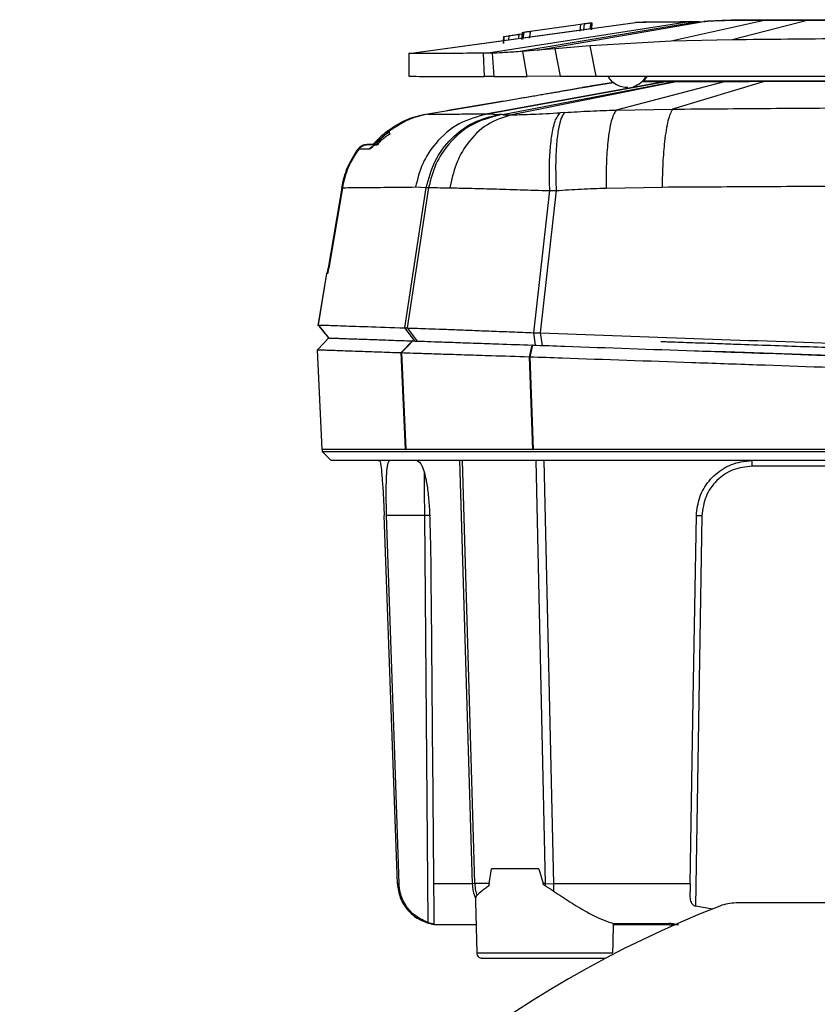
# Model space of a CAD drawing. Header units: millimetres. Extents: x 15 to 415, y 5 to 292.
# Tile 25 of 30: x 238 to 253, y 164 to 182. Entities that reach past the tile are written whole.
import ezdxf

# ---------------------------------------------------------------- set-up
doc = ezdxf.new("R2010")
doc.units = ezdxf.units.MM

msp = doc.modelspace()

# ---------------------------------------------------------------- linework, layer by layer
at = {"color": 7, "linetype": 'Continuous', "lineweight": 25}
for p, q in [((245.1564, 181.2691), (249.2341, 181.8276)), ((250.1666, 181.8342), (246.5804, 181.2736)), ((250.3605, 181.8363), (247.1205, 181.2994)), ((247.3426, 181.6698), (248.2466, 181.7968)), ((247.4725, 181.3262), (250.4652, 181.8421)), ((248.2466, 181.7968), (248.2308, 181.6728)), ((248.2466, 181.7968), (248.3136, 181.8061)), ((248.3136, 181.8061), (248.2982, 181.6822)), ((248.4258, 181.8209), (248.4179, 181.7232)), ((248.4477, 181.823), (248.4415, 181.7004)), ((248.4416, 181.6985), (248.4478, 181.8211)), ((248.4433, 181.6948), (248.4493, 181.8175)), ((248.4448, 181.7195), (248.4494, 181.8151)), ((248.4477, 181.823), (248.4478, 181.8211)), ((248.4494, 181.8151), (248.4493, 181.8175)), ((249.2375, 181.8208), (249.2374, 181.8208)), ((249.2375, 181.8208), (249.2376, 181.8208)), ((251.5498, 181.8652), (249.8778, 181.4894)), ((250.2893, 181.8331), (250.1658, 181.833)), ((250.1879, 181.8371), (250.1882, 181.8371)), ((250.3128, 181.8377), (250.1882, 181.8371)), ((250.2916, 181.8348), (250.3605, 181.8363)), ((250.3822, 181.8393), (250.3128, 181.8377)), ((250.3605, 181.8363), (250.4652, 181.8421)), ((250.3822, 181.8393), (250.4874, 181.8451)), ((252.3482, 181.8656), (250.9762, 181.5151)), ((245.1564, 181.2691), (248.4315, 181.7176)), ((247.1238, 181.6132), (247.1353, 181.6148)), ((247.1353, 181.6148), (247.2011, 181.6241)), ((247.1951, 181.647), (247.1841, 181.5235)), ((247.1951, 181.647), (247.2189, 181.6517)), ((247.2189, 181.6517), (247.2027, 181.5275)), ((247.2258, 181.6528), (247.2086, 181.5285)), ((247.2189, 181.6517), (247.2258, 181.6528)), ((247.3426, 181.6698), (247.32, 181.5448)), ((246.8599, 181.5741), (246.8534, 181.5015)), ((246.8561, 181.4505), (246.8681, 181.5743)), ((246.8664, 181.574), (246.8561, 181.4505)), ((246.86, 181.5726), (246.8664, 181.5741)), ((246.8664, 181.5741), (246.868, 181.5744)), ((246.868, 181.5744), (246.9457, 181.5868)), ((246.9457, 181.5868), (246.9545, 181.5881)), ((249.8778, 181.4894), (248.4162, 181.4052)), ((250.9762, 181.5151), (249.8778, 181.4894)), ((245.1564, 181.2763), (245.1566, 180.8556)), ((245.1564, 181.2691), (245.1564, 181.2691)), ((246.5798, 181.2736), (246.5007, 181.2725)), ((246.5174, 180.8572), (246.5007, 181.2725)), ((246.6536, 181.2749), (246.5804, 181.2736)), ((246.6536, 181.2749), (246.6857, 180.8572)), ((247.2064, 181.3055), (247.1205, 181.2994)), ((247.4725, 181.3262), (247.2064, 181.3055)), ((247.2836, 180.8575), (247.2064, 181.3055)), ((247.7802, 181.3525), (247.4725, 181.3262)), ((248.4162, 181.4052), (247.7802, 181.3525)), ((247.7802, 181.3525), (247.8779, 180.8578)), ((248.5294, 180.8581), (248.4162, 181.4052)), ((246.6857, 180.8572), (246.5174, 180.8572)), ((246.5719, 180.1815), (249.7822, 180.7673)), ((249.7825, 180.7673), (246.5724, 180.1816)), ((246.8434, 180.1687), (249.9368, 180.7673)), ((249.9944, 180.7673), (247.0082, 180.1661)), ((247.8779, 180.8578), (247.2836, 180.8575)), ((247.8779, 180.8578), (248.5294, 180.8581)), ((248.4609, 180.6864), (248.837, 180.7463)), ((250.8534, 180.7675), (248.8848, 180.2506)), ((249.3553, 180.7675), (249.7822, 180.7673)), ((249.7122, 180.7697), (249.358, 180.7692)), ((249.7122, 180.7697), (249.7125, 180.7697)), ((249.8603, 180.7699), (249.7125, 180.7697)), ((249.7825, 180.7673), (249.7822, 180.7673)), ((249.7825, 180.7673), (249.9368, 180.7673)), ((249.8603, 180.7699), (249.9157, 180.77)), ((251.5764, 180.7679), (249.899, 180.2672)), ((249.9944, 180.7673), (249.9368, 180.7673)), ((250.2849, 180.7702), (250.2354, 180.7701)), ((250.3072, 180.7675), (250.3638, 180.7675)), ((250.3638, 180.7675), (250.3647, 180.7675)), ((251.8706, 180.7681), (251.8709, 180.7681)), ((248.4019, 180.6755), (248.2764, 180.6554)), ((248.4609, 180.6864), (248.4616, 180.6865)), ((247.9619, 180.2074), (247.881, 180.2021)), ((248.8848, 180.2506), (249.899, 180.2672)), ((246.5719, 180.1815), (246.5724, 180.1816)), ((246.5724, 180.1816), (246.7859, 180.1734)), ((246.8207, 180.1703), (246.7859, 180.1734)), ((244.4022, 179.6296), (244.5691, 179.6301)), ((244.5822, 179.6296), (244.4022, 179.6296)), ((244.4129, 179.6292), (244.5823, 179.6293)), ((244.6052, 179.6288), (244.4129, 179.6292)), ((243.9476, 178.8541), (243.704, 177.4041)), ((243.9592, 178.8537), (243.7153, 177.4037)), ((245.0804, 176.3308), (245.4696, 178.8579)), ((245.5106, 178.8555), (245.1237, 176.3298)), ((245.2752, 178.8666), (245.4696, 178.8579)), ((245.4696, 178.8579), (245.5106, 178.8555)), ((247.4026, 176.2438), (247.6926, 178.8012)), ((247.8069, 178.8025), (247.5217, 176.2394)), ((247.6926, 178.8012), (247.8069, 178.8025)), ((248.7059, 178.8473), (249.7141, 178.8661)), ((243.6752, 177.312), (243.5172, 176.3678)), ((243.6755, 177.3117), (243.5203, 176.3838)), ((243.6967, 177.311), (243.6755, 177.3117)), ((243.6755, 177.3117), (243.6773, 177.3117)), ((243.5203, 176.3838), (243.7118, 176.1495)), ((245.0804, 176.3308), (245.1237, 176.3298)), ((245.2655, 176.0952), (245.0804, 176.3308)), ((243.7181, 176.1493), (243.5101, 175.9385)), ((247.4026, 176.2438), (247.5217, 176.2394)), ((247.4345, 176.0195), (247.4026, 176.2438)), ((247.5217, 176.2394), (247.5527, 176.0154)), ((243.5964, 174.1431), (243.5101, 175.9385)), ((245.0165, 175.8858), (245.2186, 176.0969)), ((247.3244, 175.8122), (247.3728, 176.0216)), ((247.3822, 176.0213), (247.3344, 175.8119)), ((245.0934, 174.1431), (245.0165, 175.8858)), ((245.0234, 175.8855), (245.1005, 174.1431)), ((247.384, 174.1431), (247.3244, 175.8122)), ((247.3344, 175.8119), (247.3944, 174.1431)), ((257.737, 175.6597), (250.6835, 175.906)), ((243.5964, 174.1431), (243.5964, 174.1025)), ((245.0934, 174.1431), (245.1005, 174.1431)), ((247.384, 174.1431), (247.3944, 174.1431)), ((244.6055, 173.9419), (244.6318, 173.9419)), ((256.6477, 173.8422), (251.3362, 173.8422)), ((245.4417, 172.9527), (244.7552, 172.9527)), ((245.5056, 165.6299), (245.4417, 172.9527)), ((250.4309, 172.9519), (250.3133, 165.9225)), ((246.6036, 166.3303), (246.6425, 166.5981)), ((247.4956, 166.5981), (246.6425, 166.5981)), ((247.4956, 166.5981), (247.5712, 166.3304)), ((246.3412, 166.3305), (246.3013, 166.33)), ((247.6108, 166.3304), (247.7564, 166.33)), ((250.2195, 166.33), (250.2171, 166.187)), ((246.3605, 166.0086), (246.3583, 166.0617)), ((246.3557, 166.0085), (246.3787, 165.0864)), ((250.624, 165.8698), (250.3133, 165.9225)), ((264.8583, 165.9828), (251.0438, 165.9828)), ((248.8315, 165.26), (248.8372, 165.6154)), ((249.8215, 165.5921), (248.8369, 165.5921)), ((248.8372, 165.6133), (249.8342, 165.6123)), ((249.8215, 165.5921), (249.8213, 165.6123)), ((249.8365, 165.5921), (249.9303, 165.5921)), ((249.9031, 165.5921), (249.904, 165.5738)), ((250.0087, 165.5921), (249.9303, 165.5921)), ((249.9303, 165.5921), (249.9331, 165.5921)), ((249.9331, 165.5921), (249.9413, 165.5925)), ((248.8243, 165.0864), (248.8315, 165.26))]:
    msp.add_line(p, q, dxfattribs=at)
at = {"color": 8, "linetype": 'Continuous', "lineweight": 25}
for p, q in [((247.1353, 181.6148), (247.1292, 181.5393)), ((246.9545, 181.5881), (246.9481, 181.5145)), ((248.8371, 180.7462), (248.4613, 180.6864)), ((248.848, 180.748), (248.4616, 180.6865)), ((246.3013, 166.33), (246.0759, 173.9419)), ((246.3412, 166.3305), (246.121, 173.9419)), ((247.4408, 173.9419), (247.6108, 166.3304)), ((247.583, 173.9419), (247.7564, 166.33)), ((249.8216, 165.5921), (249.8215, 165.6123)), ((249.8365, 165.5921), (249.8363, 165.6122)), ((246.3787, 165.0864), (248.8243, 165.0864))]:
    msp.add_line(p, q, dxfattribs=at)
at = {"color": 7, "linetype": 'Continuous', "lineweight": 25, "flags": 128}
for points in [[(249.3819, 180.7751), (249.3865, 180.7796), (249.4504, 180.8618)], [(245.1237, 176.3298), (245.2149, 176.2118), (245.306, 176.0938)], [(245.2251, 176.0966), (245.1243, 175.9911), (245.0234, 175.8855)], [(243.5953, 174.1039), (243.6764, 174.0229), (243.7574, 173.9419)], [(244.9497, 166.33), (244.8307, 169.6414), (244.7118, 172.9527)], [(244.9497, 166.33), (244.8307, 169.6414), (244.7118, 172.9527)], [(244.9788, 166.33), (244.9066, 168.4678), (244.8309, 170.7103), (244.7552, 172.9527)], [(250.2195, 166.33), (250.2749, 169.6414), (250.3303, 172.9527)]]:
    msp.add_lwpolyline(points, dxfattribs=at)
at = {"color": 7, "linetype": 'Continuous', "lineweight": 25}
for centre, radius, start, end in [((249.0851, 181.0632), 0.4024, 210.53166, 272.04897), ((249.085, 181.0632), 0.4024, 285.97819, 329.55988), ((257.9511, 147.4828), 19.8, 111.3177, 248.6823), ((251.0438, 165.1828), 0.8, 90, 111.3177)]:
    msp.add_arc(centre, radius, start, end, dxfattribs=at)
for points, knots in [([(248.3136, 181.8061), (248.3248, 181.8076), (248.3474, 181.8107), (248.379, 181.8149), (248.407, 181.8186), (248.4195, 181.8201), (248.4258, 181.8209)], [0, 0, 0, 0, 0.2492171, 0.4993756, 0.750297, 1, 1, 1, 1]), ([(248.4258, 181.8209), (248.4322, 181.8216), (248.4453, 181.8231), (248.4469, 181.823), (248.4477, 181.823)], [0, 0, 0, 0, 0.4858373, 1, 1, 1, 1]), ([(250.1658, 181.833), (250.031, 181.8324), (249.7709, 181.8313), (249.5097, 181.8298), (249.3413, 181.8286), (249.2497, 181.8277), (249.2391, 181.8276), (249.2341, 181.8276)], [0, 0, 0, 0, 0.2327957, 0.4491893, 0.6491853, 0.8327877, 1, 1, 1, 1]), ([(250.1879, 181.8371), (250, 181.8355), (249.6237, 181.8322), (249.3048, 181.8291), (249.2587, 181.8282), (249.2357, 181.8278)], [0, 0, 0, 0, 0.3326237, 0.6661627, 1, 1, 1, 1]), ([(251.0066, 181.865), (250.931, 181.8625), (250.7832, 181.8577), (250.6018, 181.8502), (250.5105, 181.8448), (250.4652, 181.8421)], [0, 0, 0, 0, 0.3453427, 0.6754298, 1, 1, 1, 1]), ([(251.0305, 181.8682), (250.9357, 181.8651), (250.7686, 181.8595), (250.5966, 181.8518), (250.5192, 181.847), (250.4874, 181.8451)], [0, 0, 0, 0, 0.4358764, 0.7689544, 1, 1, 1, 1]), ([(252.3389, 181.8656), (252.2461, 181.8656), (252.0598, 181.8655), (251.7325, 181.8653), (251.3651, 181.8651), (251.126, 181.865), (251.0066, 181.865)], [0, 0, 0, 0, 0.1889117, 0.3793641, 0.6898842, 1, 1, 1, 1]), ([(251.5498, 181.8652), (251.4486, 181.8652), (251.2466, 181.8651), (251.0865, 181.865), (251.0066, 181.865)], [0, 0, 0, 0, 0.5013704, 1, 1, 1, 1]), ([(252.3641, 181.869), (252.2715, 181.869), (252.0851, 181.8689), (251.7576, 181.8687), (251.3896, 181.8685), (251.1501, 181.8683), (251.0305, 181.8682)], [0, 0, 0, 0, 0.1885424, 0.3793638, 0.6898842, 1, 1, 1, 1]), ([(251.0305, 181.8682), (251.1105, 181.8683), (251.2711, 181.8684), (251.4734, 181.8685), (251.5748, 181.8686)], [0, 0, 0, 0, 0.4986273, 1, 1, 1, 1]), ([(252.3482, 181.8656), (252.2072, 181.8655), (251.9252, 181.8654), (251.675, 181.8653), (251.5498, 181.8652)], [0, 0, 0, 0, 0.499942, 1, 1, 1, 1]), ([(251.5748, 181.8686), (251.7001, 181.8687), (251.9507, 181.8688), (252.2328, 181.869), (252.3739, 181.8691)], [0, 0, 0, 0, 0.4999587, 1, 1, 1, 1]), ([(258.277, 181.8688), (257.6553, 181.8685), (256.4122, 181.8678), (254.9864, 181.867), (253.9984, 181.8665), (253.4457, 181.8662), (252.8925, 181.8659), (252.5238, 181.8657), (252.3389, 181.8656)], [0, 0, 0, 0, 0.31325353, 0.62632823, 0.71962156, 0.81288605, 0.90613331, 1, 1, 1, 1]), ([(266.7537, 181.8735), (265.9651, 181.873), (264.3869, 181.8721), (261.9759, 181.8707), (259.5517, 181.8694), (257.1272, 181.8681), (254.7158, 181.8668), (253.1371, 181.866), (252.3482, 181.8656)], [0, 0, 0, 0, 0.1665308, 0.3332587, 0.4999717, 0.6666893, 0.8334391, 1, 1, 1, 1]), ([(258.303, 181.8723), (257.6813, 181.872), (256.4382, 181.8713), (254.5767, 181.8703), (253.31, 181.8696), (252.6339, 181.8692), (252.5363, 181.8691), (252.4463, 181.8691), (252.3859, 181.8691), (252.3641, 181.869)], [0, 0, 0, 0, 0.3132495, 0.6263385, 0.9394035, 0.9543599, 0.9693328, 0.9889362, 1, 1, 1, 1]), ([(252.3739, 181.8691), (253.163, 181.8695), (254.7421, 181.8705), (257.1539, 181.8718), (259.5784, 181.8731), (262.0026, 181.8745), (264.4132, 181.8757), (265.991, 181.8765), (266.7794, 181.8769)], [0, 0, 0, 0, 0.1665202, 0.3332477, 0.4999716, 0.6666779, 0.8334281, 1, 1, 1, 1]), ([(246.9545, 181.5881), (246.98, 181.592), (247.0304, 181.5997), (247.0929, 181.6087), (247.1238, 181.6132)], [0, 0, 0, 0, 0.5067507, 1, 1, 1, 1]), ([(247.2258, 181.6528), (247.2406, 181.6551), (247.2702, 181.6596), (247.3184, 181.6664), (247.3426, 181.6698)], [0, 0, 0, 0, 0.4988995, 1, 1, 1, 1]), ([(263.592, 181.5795), (262.9957, 181.5799), (261.7998, 181.5807), (259.9958, 181.5774), (258.2259, 181.571), (256.4967, 181.5615), (254.7582, 181.5491), (252.916, 181.5338), (251.6409, 181.5215), (250.9762, 181.5151)], [0, 0, 0, 0, 0.1418527, 0.2844831, 0.4278248, 0.5613703, 0.6945025, 0.8407473, 1, 1, 1, 1]), ([(246.5007, 181.2725), (246.2973, 181.2719), (245.8875, 181.2706), (245.4774, 181.2695), (245.2067, 181.269), (245.1732, 181.2691), (245.1564, 181.2691)], [0, 0, 0, 0, 0.2450661, 0.4936995, 0.745491, 1, 1, 1, 1]), ([(247.1205, 181.2994), (247.0183, 181.2928), (246.8141, 181.2795), (246.7071, 181.2764), (246.6536, 181.2749)], [0, 0, 0, 0, 0.500339, 1, 1, 1, 1]), ([(245.1582, 180.8582), (245.1733, 180.858), (245.2039, 180.8578), (245.4706, 180.8575), (245.8849, 180.8573), (246.3065, 180.8573), (246.5174, 180.8572)], [0, 0, 0, 0, 0.2466018, 0.4977943, 0.7488991, 1, 1, 1, 1]), ([(246.6857, 180.8572), (246.7565, 180.8573), (246.8976, 180.8573), (247.1552, 180.8574), (247.2836, 180.8575)], [0, 0, 0, 0, 0.5012722, 1, 1, 1, 1]), ([(248.5294, 180.8581), (249.5419, 180.8586), (251.5674, 180.8597), (254.6426, 180.8613), (257.7298, 180.863), (260.8226, 180.8647), (262.876, 180.8658), (263.9028, 180.8664)], [0, 0, 0, 0, 0.2000137, 0.4001087, 0.6001165, 0.8000418, 1, 1, 1, 1]), ([(249.3906, 180.7684), (249.3897, 180.7684), (249.3887, 180.7683), (249.3891, 180.7683), (249.3892, 180.7683), (249.3905, 180.7683), (249.4019, 180.7681), (249.4594, 180.768), (249.5918, 180.7678), (249.8328, 180.7676), (250.1208, 180.7676), (250.3072, 180.7675)], [0, 0, 0, 0, 0.0145336, 0.0159724, 0.02495, 0.0262418, 0.1175006, 0.3001642, 0.4828278, 0.6653684, 1, 1, 1, 1]), ([(250.2306, 180.7701), (250.1785, 180.77), (250.0222, 180.7698), (249.8067, 180.7695), (249.6077, 180.7691), (249.4711, 180.7688), (249.4288, 180.7687), (249.4086, 180.7686)], [0, 0, 0, 0, 0.1132729, 0.34, 0.5667271, 0.7933016, 1, 1, 1, 1]), ([(250.7639, 180.7707), (250.6718, 180.7706), (250.4777, 180.7705), (250.2327, 180.7703), (250.0256, 180.7701), (249.9529, 180.7701), (249.9157, 180.77)], [0, 0, 0, 0, 0.2193705, 0.4624796, 0.7248629, 1, 1, 1, 1]), ([(249.9944, 180.7673), (250.0552, 180.7673), (250.1769, 180.7673), (250.5105, 180.7674), (250.7649, 180.7675), (250.8534, 180.7675)], [0, 0, 0, 0, 0.3946259, 0.789252, 1, 1, 1, 1]), ([(250.2354, 180.7701), (250.235, 180.7701), (250.2342, 180.7701), (250.2326, 180.7701), (250.2314, 180.7701), (250.2306, 180.7701)], [0, 0, 0, 0, 0.2516576, 0.5033384, 1, 1, 1, 1]), ([(250.2906, 180.7702), (250.2901, 180.7702), (250.2891, 180.7702), (250.2872, 180.7702), (250.2858, 180.7702), (250.2849, 180.7702)], [0, 0, 0, 0, 0.2541728, 0.5083312, 1, 1, 1, 1]), ([(251.7677, 180.7712), (251.6581, 180.7711), (251.4389, 180.771), (251.138, 180.7708), (250.8696, 180.7706), (250.641, 180.7705), (250.461, 180.7703), (250.3471, 180.7702), (250.3059, 180.7702), (250.2906, 180.7702)], [0, 0, 0, 0, 0.15169, 0.3033802, 0.4550699, 0.6067598, 0.7584509, 0.9101418, 1, 1, 1, 1]), ([(250.3647, 180.7675), (250.3933, 180.7675), (250.4504, 180.7675), (250.6049, 180.7676), (250.8065, 180.7676), (251.0525, 180.7677), (251.3366, 180.7678), (251.6137, 180.768), (251.7974, 180.7681), (251.8706, 180.7681)], [0, 0, 0, 0, 0.1501008, 0.3002015, 0.4503024, 0.6004034, 0.7505041, 0.9006048, 1, 1, 1, 1]), ([(251.4842, 180.7711), (251.3585, 180.771), (251.1025, 180.7709), (250.8781, 180.7707), (250.7639, 180.7707)], [0, 0, 0, 0, 0.4911999, 1, 1, 1, 1]), ([(250.8534, 180.7675), (250.9381, 180.7676), (251.092, 180.7676), (251.3368, 180.7678), (251.4962, 180.7678), (251.5764, 180.7679)], [0, 0, 0, 0, 0.3782886, 0.6870538, 1, 1, 1, 1]), ([(264.514, 180.7782), (263.8034, 180.7779), (262.3792, 180.7771), (260.197, 180.776), (257.9973, 180.7748), (255.7979, 180.7736), (253.6169, 180.7723), (252.1941, 180.7715), (251.4842, 180.7711)], [0, 0, 0, 0, 0.1659893, 0.3326994, 0.5000012, 0.6672882, 0.8340047, 1, 1, 1, 1]), ([(251.5764, 180.7679), (252.2877, 180.7683), (253.7152, 180.769), (255.8853, 180.7701), (258.0617, 180.7713), (260.2428, 180.7725), (262.4365, 180.7737), (263.8812, 180.7746), (264.6061, 180.775)], [0, 0, 0, 0, 0.1660148, 0.3331823, 0.4970113, 0.6619477, 0.8303719, 1, 1, 1, 1]), ([(251.7916, 180.7712), (251.7895, 180.7712), (251.7854, 180.7712), (251.7775, 180.7712), (251.7716, 180.7712), (251.7677, 180.7712)], [0, 0, 0, 0, 0.2576143, 0.5152486, 1, 1, 1, 1]), ([(264.2231, 180.778), (263.9523, 180.7779), (263.1384, 180.7774), (261.7627, 180.7767), (260.0957, 180.7759), (258.4191, 180.7749), (256.7428, 180.774), (255.0741, 180.7731), (253.4187, 180.7722), (252.3338, 180.7715), (251.7916, 180.7712)], [0, 0, 0, 0, 0.0665787, 0.2000947, 0.3336107, 0.4671266, 0.6006426, 0.7337117, 0.8669309, 1, 1, 1, 1]), ([(251.8709, 180.7681), (252.1419, 180.7682), (252.9566, 180.7687), (254.3333, 180.7694), (256.001, 180.7703), (257.6779, 180.7712), (259.3542, 180.7721), (261.0223, 180.773), (262.6767, 180.774), (263.7606, 180.7746), (264.3022, 180.7749)], [0, 0, 0, 0, 0.0665802, 0.2000993, 0.3336184, 0.4671375, 0.6006566, 0.733721, 0.8669356, 1, 1, 1, 1]), ([(245.4604, 180.1793), (245.6523, 180.2116), (246.0362, 180.2761), (246.6195, 180.3735), (247.1735, 180.4664), (247.627, 180.5437), (247.989, 180.6058), (248.2496, 180.6507), (248.4181, 180.6796), (248.4466, 180.6841), (248.4609, 180.6864)], [0, 0, 0, 0, 0.1248358, 0.2496729, 0.374631, 0.4997589, 0.6248531, 0.7498998, 0.875009, 1, 1, 1, 1]), ([(248.4613, 180.6864), (248.449, 180.6841), (248.4243, 180.6794), (248.2615, 180.6503), (248.0063, 180.6052), (247.6494, 180.5429), (247.2004, 180.4655), (246.6499, 180.3725), (246.0699, 180.275), (245.6883, 180.2103), (245.4974, 180.178)], [0, 0, 0, 0, 0.1249911, 0.2501002, 0.375147, 0.5002411, 0.625369, 0.750327, 0.8751642, 1, 1, 1, 1]), ([(248.4613, 180.6864), (248.4614, 180.6864), (248.4615, 180.6864), (248.4616, 180.6865), (248.4616, 180.6865)], [0, 0, 0, 0, 0.4999999, 1, 1, 1, 1]), ([(247.0082, 180.1661), (247.1259, 180.1681), (247.3597, 180.1721), (247.7081, 180.1921), (247.881, 180.2021)], [0, 0, 0, 0, 0.5035898, 1, 1, 1, 1]), ([(247.6926, 178.8012), (247.6888, 178.9302), (247.6812, 179.1883), (247.6966, 179.5385), (247.7331, 179.8497), (247.7936, 180.0986), (247.8519, 180.1676), (247.881, 180.2021)], [0, 0, 0, 0, 0.1867509, 0.37349, 0.5602361, 0.780116, 1, 1, 1, 1]), ([(247.9619, 180.2074), (247.94, 180.1796), (247.8962, 180.124), (247.846, 179.925), (247.8097, 179.6386), (247.7919, 179.2589), (247.8019, 178.9546), (247.8069, 178.8025)], [0, 0, 0, 0, 0.1867509, 0.3734904, 0.5602366, 0.7801173, 1, 1, 1, 1]), ([(247.9619, 180.2074), (248.1145, 180.217), (248.4221, 180.2362), (248.7298, 180.2458), (248.8848, 180.2506)], [0, 0, 0, 0, 0.4962724, 1, 1, 1, 1]), ([(248.8848, 180.2506), (248.8545, 180.1971), (248.7941, 180.0902), (248.7365, 179.7209), (248.7058, 179.2946), (248.7059, 178.9964), (248.7059, 178.8473)], [0, 0, 0, 0, 0.2797434, 0.5594915, 0.779744, 1, 1, 1, 1]), ([(249.899, 180.2672), (249.8713, 180.2106), (249.8159, 180.0974), (249.7581, 179.7285), (249.7228, 179.3066), (249.717, 179.0129), (249.7141, 178.8661)], [0, 0, 0, 0, 0.2797518, 0.5595085, 0.7797516, 1, 1, 1, 1]), ([(249.899, 180.2672), (250.4859, 180.2721), (251.6602, 180.2818), (253.4331, 180.2932), (255.212, 180.3019), (256.4009, 180.3047), (256.9954, 180.3062)], [0, 0, 0, 0, 0.2498246, 0.4997745, 0.7498454, 1, 1, 1, 1]), ([(244.7696, 179.8758), (244.8831, 179.9509), (245.1083, 180.1001), (245.3436, 180.153), (245.4604, 180.1793)], [0, 0, 0, 0, 0.503801, 1, 1, 1, 1]), ([(245.4974, 180.178), (245.3812, 180.1517), (245.147, 180.0987), (244.9223, 179.9495), (244.8091, 179.8744)], [0, 0, 0, 0, 0.4961983, 1, 1, 1, 1]), ([(246.5724, 180.1816), (246.3959, 180.1337), (246.0428, 180.0379), (245.647, 179.695), (245.3816, 179.2942), (245.3107, 179.0091), (245.2752, 178.8666)], [0, 0, 0, 0, 0.2797601, 0.5595231, 0.7797595, 1, 1, 1, 1]), ([(245.4696, 178.8579), (245.513, 179.0206), (245.6, 179.346), (245.907, 179.7501), (246.3084, 180.054), (246.6267, 180.1336), (246.7859, 180.1734)], [0, 0, 0, 0, 0.2499987, 0.4999999, 0.7500012, 1, 1, 1, 1]), ([(245.4974, 180.178), (245.5558, 180.1782), (245.6724, 180.1785), (245.9179, 180.1793), (246.2101, 180.1803), (246.4513, 180.1811), (246.5719, 180.1815)], [0, 0, 0, 0, 0.2499966, 0.4999917, 0.7499963, 1, 1, 1, 1]), ([(246.8207, 180.1703), (246.6438, 180.1238), (246.2899, 180.0308), (245.8902, 179.6881), (245.6207, 179.2858), (245.5473, 178.9989), (245.5106, 178.8555)], [0, 0, 0, 0, 0.2797567, 0.5595164, 0.7797567, 1, 1, 1, 1]), ([(247.0082, 180.1661), (246.8566, 180.1193), (246.5534, 180.0257), (246.2133, 179.6829), (245.9857, 179.281), (245.9254, 178.9945), (245.8952, 178.8512)], [0, 0, 0, 0, 0.2797576, 0.5595192, 0.7797577, 1, 1, 1, 1]), ([(246.8434, 180.1687), (246.8394, 180.1689), (246.8313, 180.1694), (246.8242, 180.17), (246.8207, 180.1703)], [0, 0, 0, 0, 0.5070623, 1, 1, 1, 1]), ([(246.8434, 180.1687), (246.8657, 180.1676), (246.9101, 180.1656), (246.9755, 180.1659), (247.0082, 180.1661)], [0, 0, 0, 0, 0.49965101, 1, 1, 1, 1]), ([(244.8091, 179.8744), (244.7589, 179.8335), (244.6838, 179.7724), (244.5968, 179.688), (244.543, 179.6337), (244.5026, 179.5929), (244.4638, 179.5559), (244.4522, 179.5509), (244.4445, 179.5475)], [0, 0, 0, 0, 0.2656408, 0.3968422, 0.5251999, 0.6477998, 0.7671354, 1, 1, 1, 1]), ([(244.7651, 179.8692), (244.7424, 179.851), (244.6977, 179.8152), (244.6358, 179.7593), (244.5826, 179.7081), (244.5431, 179.6671), (244.5204, 179.6409), (244.509, 179.6263), (244.5133, 179.6267), (244.5148, 179.6268)], [0, 0, 0, 0, 0.1718766, 0.3378857, 0.4931758, 0.6397742, 0.7804158, 0.918891, 1, 1, 1, 1]), ([(244.8042, 179.8677), (244.7658, 179.8353), (244.7099, 179.7882), (244.6473, 179.7267), (244.6124, 179.6896), (244.5922, 179.6631), (244.5827, 179.6475), (244.5876, 179.6444), (244.5892, 179.6434)], [0, 0, 0, 0, 0.3499293, 0.5088478, 0.6562516, 0.7963576, 0.9336647, 1, 1, 1, 1]), ([(244.7696, 179.8758), (244.7679, 179.8744), (244.7643, 179.8717), (244.765, 179.86), (244.7699, 179.8434), (244.777, 179.8284), (244.7805, 179.8208)], [0, 0, 0, 0, 0.2499995, 0.5000005, 0.7499927, 1, 1, 1, 1]), ([(244.8189, 179.8195), (244.8154, 179.827), (244.8085, 179.8421), (244.8039, 179.8586), (244.8035, 179.8703), (244.8073, 179.873), (244.8091, 179.8744)], [0, 0, 0, 0, 0.2500001, 0.5000036, 0.749998, 1, 1, 1, 1]), ([(244.8189, 179.8195), (244.7997, 179.8082), (244.7627, 179.7863), (244.7096, 179.7487), (244.6637, 179.711), (244.6306, 179.6782), (244.611, 179.6546), (244.5979, 179.633), (244.6023, 179.6305), (244.6052, 179.6288)], [0, 0, 0, 0, 0.14029015, 0.26975447, 0.38862782, 0.50398823, 0.62040762, 0.74204464, 1, 1, 1, 1]), ([(243.9476, 178.8541), (243.9762, 178.9781), (244.0337, 179.228), (244.1723, 179.4411), (244.242, 179.5484)], [0, 0, 0, 0, 0.4964751, 1, 1, 1, 1]), ([(244.2532, 179.548), (244.1836, 179.4407), (244.0453, 179.2276), (243.9878, 178.9777), (243.9592, 178.8537)], [0, 0, 0, 0, 0.5035258, 1, 1, 1, 1]), ([(244.4022, 179.6296), (244.387, 179.6286), (244.3567, 179.6266), (244.3131, 179.61), (244.273, 179.585), (244.2523, 179.5605), (244.242, 179.5484)], [0, 0, 0, 0, 0.2515178, 0.5001764, 0.751832, 1, 1, 1, 1]), ([(244.2532, 179.548), (244.2634, 179.5601), (244.2841, 179.5846), (244.324, 179.6096), (244.3675, 179.6263), (244.3977, 179.6282), (244.4129, 179.6292)], [0, 0, 0, 0, 0.2481116, 0.4998203, 0.7484661, 1, 1, 1, 1]), ([(244.4445, 179.5475), (244.4007, 179.5476), (244.3133, 179.5477), (244.2732, 179.5479), (244.2532, 179.548)], [0, 0, 0, 0, 0.5000333, 1, 1, 1, 1]), ([(244.4445, 179.5475), (244.4546, 179.5595), (244.4748, 179.5833), (244.5145, 179.6088), (244.5585, 179.6257), (244.5897, 179.6278), (244.6052, 179.6288)], [0, 0, 0, 0, 0.24999837, 0.49999595, 0.74999922, 1, 1, 1, 1]), ([(243.9592, 178.8537), (243.9981, 178.854), (244.0758, 178.8546), (244.3523, 178.8573), (244.735, 178.8611), (245.0952, 178.8647), (245.2752, 178.8666)], [0, 0, 0, 0, 0.24999865, 0.50000431, 0.75000725, 1, 1, 1, 1]), ([(245.5106, 178.8555), (245.5582, 178.8553), (245.6534, 178.8551), (245.8146, 178.8525), (245.8952, 178.8512)], [0, 0, 0, 0, 0.4998975, 1, 1, 1, 1]), ([(245.8952, 178.8512), (246.0063, 178.8489), (246.2291, 178.8444), (246.6635, 178.8326), (247.1522, 178.818), (247.5124, 178.8068), (247.6926, 178.8012)], [0, 0, 0, 0, 0.2483811, 0.4984712, 0.7490385, 1, 1, 1, 1]), ([(247.8069, 178.8025), (247.9568, 178.8119), (248.256, 178.8308), (248.5561, 178.8418), (248.7059, 178.8473)], [0, 0, 0, 0, 0.500824, 1, 1, 1, 1]), ([(249.7141, 178.8661), (250.2828, 178.8694), (251.4203, 178.8761), (253.136, 178.8839), (254.8561, 178.8897), (256.0054, 178.8911), (256.5801, 178.8918)], [0, 0, 0, 0, 0.2499972, 0.4999851, 0.7499855, 1, 1, 1, 1]), ([(243.6863, 177.3114), (243.6867, 177.3124), (243.6875, 177.3144), (243.6907, 177.3296), (243.6941, 177.3475), (243.6972, 177.3644), (243.7005, 177.3835), (243.7029, 177.3972), (243.704, 177.4041)], [0, 0, 0, 0, 0.2240226, 0.4669929, 0.5990116, 0.7281738, 0.863994, 1, 1, 1, 1]), ([(243.6967, 177.311), (243.6973, 177.3123), (243.6985, 177.3146), (243.7018, 177.3303), (243.7053, 177.3476), (243.7086, 177.3648), (243.7119, 177.3838), (243.7142, 177.397), (243.7153, 177.4037)], [0, 0, 0, 0, 0.2525256, 0.467043, 0.6032425, 0.7369495, 0.8689155, 1, 1, 1, 1]), ([(243.5199, 176.3838), (243.5328, 176.3681), (243.5513, 176.3454), (243.5817, 176.3082), (243.6068, 176.2775), (243.6323, 176.2463), (243.668, 176.2025), (243.6936, 176.1712), (243.7113, 176.1495)], [0, 0, 0, 0, 0.2494329, 0.3602643, 0.4663186, 0.5813394, 0.7106522, 1, 1, 1, 1]), ([(243.5203, 176.3838), (243.5427, 176.383), (243.5873, 176.3815), (243.8976, 176.3709), (244.3694, 176.3549), (244.8434, 176.3388), (245.0804, 176.3308)], [0, 0, 0, 0, 0.24990717, 0.49992972, 0.74991812, 1, 1, 1, 1]), ([(245.1237, 176.3298), (245.1682, 176.3284), (245.2572, 176.3258), (245.4536, 176.3191), (245.6921, 176.3105), (245.9731, 176.3), (246.2902, 176.2879), (246.6383, 176.2743), (247.0101, 176.2596), (247.2718, 176.249), (247.4026, 176.2438)], [0, 0, 0, 0, 0.1248058, 0.2498127, 0.374822, 0.4998364, 0.6248592, 0.7498928, 0.8749392, 1, 1, 1, 1]), ([(243.7181, 176.1493), (243.7188, 176.1492), (243.7225, 176.1491), (243.773, 176.1473), (243.8843, 176.1435), (244.033, 176.1383), (244.2369, 176.1312), (244.5259, 176.1211), (244.8191, 176.1108), (245.0855, 176.1015), (245.2186, 176.0969)], [0, 0, 0, 0, 0.04809024, 0.24050017, 0.33668557, 0.43287093, 0.62528102, 0.72146637, 0.86073318, 1, 1, 1, 1]), ([(247.5217, 176.2394), (248.389, 176.2088), (250.1238, 176.1476), (252.7527, 176.0551), (255.393, 175.9624), (258.0397, 175.8697), (260.6861, 175.7773), (263.3244, 175.6853), (265.9509, 175.5939), (267.6831, 175.5338), (268.5494, 175.5037)], [0, 0, 0, 0, 0.1249463, 0.2499153, 0.3749367, 0.4999633, 0.6249398, 0.7499991, 0.8749763, 1, 1, 1, 1]), ([(243.5101, 175.9385), (243.5108, 175.9385), (243.5145, 175.9384), (243.5648, 175.9366), (243.6756, 175.9327), (243.8238, 175.9275), (244.0269, 175.9204), (244.316, 175.9103), (244.6115, 175.8999), (244.8815, 175.8905), (245.0165, 175.8858)], [0, 0, 0, 0, 0.04790302, 0.2395636, 0.33537448, 0.43118537, 0.62284594, 0.71865682, 0.85924653, 1, 1, 1, 1]), ([(245.2251, 176.0966), (245.2246, 176.0967), (245.2234, 176.0967), (245.2212, 176.0968), (245.2196, 176.0968), (245.2186, 176.0969)], [0, 0, 0, 0, 0.2709765, 0.5419374, 1, 1, 1, 1]), ([(245.2251, 176.0966), (245.2869, 176.0945), (245.3974, 176.0906), (245.6747, 176.0809), (245.9864, 176.0701), (246.3569, 176.0571), (246.8145, 176.0411), (247.1701, 176.0287), (247.3728, 176.0216)], [0, 0, 0, 0, 0.192532, 0.3442496, 0.4959677, 0.6475211, 0.7990787, 1, 1, 1, 1]), ([(247.3822, 176.0213), (247.3813, 176.0213), (247.3797, 176.0214), (247.3765, 176.0215), (247.3742, 176.0216), (247.3728, 176.0216)], [0, 0, 0, 0, 0.2657966, 0.5316452, 1, 1, 1, 1]), ([(247.3822, 176.0213), (247.5755, 176.0146), (248.5425, 175.9808), (249.9047, 175.9332), (251.8596, 175.865), (253.4304, 175.8101), (255.0051, 175.7551), (256.5819, 175.7001), (258.1606, 175.6449), (259.7386, 175.5898), (261.3154, 175.5348), (262.8895, 175.4798), (264.7522, 175.4147), (266.5125, 175.3533), (267.8702, 175.3059), (268.5496, 175.2821)], [0, 0, 0, 0, 0.0277672, 0.1388622, 0.1943992, 0.3054941, 0.3610311, 0.4165681, 0.5276632, 0.5832002, 0.6387372, 0.7498322, 0.8053692, 0.902609, 1, 1, 1, 1]), ([(255.7934, 175.8676), (255.6929, 175.8711), (255.4298, 175.8803), (255.0021, 175.8953), (254.51, 175.9124), (254.0153, 175.9297), (253.2718, 175.9557), (252.2822, 175.9902), (251.3262, 176.0236), (250.6313, 176.0479), (250.2027, 176.0629), (249.8726, 176.0744), (249.7289, 176.0794), (249.6903, 176.0807)], [0, 0, 0, 0, 0.04851245, 0.12697314, 0.20618471, 0.28595011, 0.36573508, 0.56533124, 0.76449312, 0.82973157, 0.9024235, 0.97374372, 1, 1, 1, 1]), ([(245.0165, 175.8858), (245.0178, 175.8857), (245.0201, 175.8856), (245.0224, 175.8855), (245.0234, 175.8855)], [0, 0, 0, 0, 0.5599955, 1, 1, 1, 1]), ([(245.0234, 175.8855), (245.0844, 175.8835), (245.1967, 175.8798), (245.4788, 175.8706), (245.8066, 175.8601), (246.1983, 175.8476), (246.6972, 175.8319), (247.0926, 175.8195), (247.3244, 175.8122)], [0, 0, 0, 0, 0.1795661, 0.3310515, 0.4825366, 0.6340082, 0.7854803, 1, 1, 1, 1]), ([(247.3244, 175.8122), (247.3263, 175.8122), (247.3296, 175.8121), (247.3329, 175.812), (247.3344, 175.8119)], [0, 0, 0, 0, 0.5599908, 1, 1, 1, 1]), ([(247.3344, 175.8119), (247.5277, 175.8051), (248.4947, 175.7713), (249.8569, 175.7237), (251.8117, 175.6553), (253.3824, 175.6004), (254.9571, 175.5452), (256.5338, 175.49), (258.1125, 175.4347), (259.6905, 175.3794), (261.2673, 175.3241), (262.8415, 175.2689), (264.7179, 175.2031), (266.5053, 175.1403), (267.8897, 175.0917), (268.5824, 175.0673)], [0, 0, 0, 0, 0.0276617, 0.1383344, 0.1936603, 0.304333, 0.359659, 0.4149849, 0.5256576, 0.5809836, 0.6363095, 0.7469822, 0.8023082, 0.9010749, 1, 1, 1, 1]), ([(245.0934, 174.1431), (245.0886, 174.1431), (244.8861, 174.1431), (244.5264, 174.1431), (244.1103, 174.1431), (243.8153, 174.1431), (243.6306, 174.1431), (243.6078, 174.1431), (243.5964, 174.1431)], [0, 0, 0, 0, 0.0048436, 0.204227, 0.4039536, 0.6028323, 0.8015908, 1, 1, 1, 1]), ([(272.3759, 174.1029), (272.3752, 174.1029), (272.3729, 174.1029), (272.327, 174.1028), (272.2244, 174.1029), (272.1042, 174.1028), (271.9078, 174.1029), (271.6679, 174.1028), (271.3112, 174.1029), (271.0287, 174.1029), (270.8717, 174.1029), (270.8501, 174.1029), (270.7872, 174.1029), (270.6571, 174.1029), (270.4358, 174.1029), (270.1377, 174.1029), (269.7616, 174.1029), (269.3318, 174.1029), (268.9446, 174.1029), (268.6917, 174.1029), (268.5966, 174.1029), (268.5615, 174.1029), (268.4563, 174.1029), (268.0353, 174.1029), (267.3119, 174.1029), (266.3441, 174.1029), (265.3734, 174.1029), (264.0758, 174.1029), (262.7735, 174.1029), (261.142, 174.1029), (259.8342, 174.1029), (258.5256, 174.1029), (257.2167, 174.1028), (255.9079, 174.1029), (254.601, 174.1029), (253.2956, 174.1029), (251.9931, 174.1029), (250.6951, 174.1028), (249.7242, 174.1029), (248.7561, 174.1029), (248.0324, 174.1029), (247.5912, 174.1029), (247.461, 174.1029), (247.4059, 174.1029), (247.3708, 174.1029), (247.2657, 174.1029), (247.0082, 174.1029), (246.6222, 174.1029), (246.1981, 174.1029), (245.8208, 174.1029), (245.5078, 174.1029), (245.2627, 174.1029), (245.1441, 174.1029), (245.0791, 174.1029), (244.9771, 174.1029), (244.8111, 174.1029), (244.5401, 174.1029), (244.2473, 174.1029), (244.0163, 174.1029), (243.8316, 174.1029), (243.7215, 174.1029), (243.6478, 174.1029), (243.6139, 174.1029), (243.5936, 174.1029), (243.6006, 174.1029), (243.6027, 174.1029)], [0, 0, 0, 0, 0.0149368, 0.0520113, 0.070546, 0.1076205, 0.1261552, 0.1632296, 0.1991289, 0.2350774, 0.2353148, 0.2362646, 0.240066, 0.2476821, 0.2554437, 0.2647428, 0.2743115, 0.2836105, 0.2931792, 0.2978167, 0.2983959, 0.2986855, 0.2998438, 0.3044773, 0.323012, 0.3415466, 0.3600812, 0.3786159, 0.41569, 0.4342246, 0.4712987, 0.4898334, 0.508368, 0.5454421, 0.5639768, 0.5825114, 0.6195855, 0.6381201, 0.6566548, 0.6751894, 0.6937241, 0.6983575, 0.7006743, 0.7012535, 0.701543, 0.7027015, 0.7073389, 0.7166379, 0.7262066, 0.7355057, 0.7450744, 0.7543734, 0.7639422, 0.7651006, 0.769734, 0.7882687, 0.8068034, 0.8438779, 0.8809523, 0.899487, 0.9365615, 0.9550962, 0.9736309, 0.9921656, 1, 1, 1, 1]), ([(247.384, 174.1431), (247.2535, 174.1431), (246.9885, 174.1431), (246.6083, 174.1431), (246.247, 174.1431), (245.918, 174.1431), (245.6314, 174.1431), (245.3968, 174.1431), (245.2138, 174.1431), (245.1379, 174.1431), (245.1005, 174.1431)], [0, 0, 0, 0, 0.1206503, 0.2449534, 0.3718169, 0.5000001, 0.6281835, 0.7550464, 0.8793496, 1, 1, 1, 1]), ([(268.5667, 174.1431), (267.6978, 174.1431), (265.9567, 174.1431), (263.3137, 174.1431), (260.6524, 174.1431), (257.9803, 174.1431), (255.3083, 174.1431), (252.6471, 174.1431), (250.0042, 174.1431), (248.2632, 174.1431), (247.3944, 174.1431)], [0, 0, 0, 0, 0.1244448, 0.2493651, 0.3746042, 0.5000031, 0.6254017, 0.7506396, 0.8755579, 1, 1, 1, 1]), ([(272.2151, 173.9419), (272.2155, 173.9419), (272.2222, 173.9419), (272.1971, 173.9419), (272.1368, 173.9419), (271.9965, 173.9419), (271.7757, 173.9419), (271.4771, 173.9419), (271.1565, 173.9419), (270.8907, 173.9419), (270.5913, 173.9419), (270.3705, 173.9419), (270.087, 173.9419), (269.7397, 173.9419), (269.3453, 173.9419), (268.9098, 173.9419), (268.2614, 173.9419), (267.0783, 173.9419), (265.7026, 173.9419), (263.9756, 173.9419), (262.5889, 173.9419), (260.8515, 173.9419), (259.459, 173.9419), (257.7173, 173.9419), (256.3238, 173.9419), (254.584, 173.9419), (252.8471, 173.9419), (251.1169, 173.9419), (249.7388, 173.9419), (248.7079, 173.9419), (247.8538, 173.9419), (247.1649, 173.9419), (246.6924, 173.9419), (246.2749, 173.9419), (245.9237, 173.9419), (245.6287, 173.9419), (245.4164, 173.9419), (245.2842, 173.9419), (245.1683, 173.9419), (244.9739, 173.9419), (244.6229, 173.9419), (244.3021, 173.9419), (244.0627, 173.9419), (243.9234, 173.9419), (243.8258, 173.9419), (243.7671, 173.9419), (243.7616, 173.9419), (243.759, 173.9419)], [0, 0, 0, 0, 0.0019261, 0.0294508, 0.0569755, 0.0845001, 0.1395658, 0.1670905, 0.1946152, 0.2366, 0.2453979, 0.2542, 0.2632526, 0.2721376, 0.2812808, 0.2901499, 0.2992644, 0.3191856, 0.359034, 0.3789552, 0.4188036, 0.4387248, 0.4785732, 0.4984944, 0.5383428, 0.558264, 0.5981124, 0.6379607, 0.6578819, 0.6778032, 0.6977244, 0.7076877, 0.7178302, 0.7267081, 0.7358434, 0.7447214, 0.7538572, 0.7607962, 0.7677521, 0.7817771, 0.8093556, 0.864529, 0.8921075, 0.919686, 0.9472645, 0.974843, 1, 1, 1, 1]), ([(244.6318, 173.9419), (244.6364, 173.9308), (244.6456, 173.9085), (244.6654, 173.7349), (244.6859, 173.4795), (244.702, 173.2018), (244.7091, 173.0208), (244.7118, 172.9527)], [0, 0, 0, 0, 0.2170125, 0.4340108, 0.6513256, 0.8687897, 1, 1, 1, 1]), ([(244.7552, 172.9527), (244.7523, 173.0586), (244.7466, 173.2703), (244.7488, 173.5527), (244.7599, 173.7759), (244.7798, 173.917), (244.7989, 173.9339), (244.8079, 173.9419)], [0, 0, 0, 0, 0.1948402, 0.3894442, 0.5911541, 0.8081685, 1, 1, 1, 1]), ([(245.3074, 173.9419), (245.3351, 173.926), (245.3783, 173.9012), (245.4205, 173.7685), (245.4357, 173.7209)], [0, 0, 0, 0, 0.6409032, 1, 1, 1, 1]), ([(250.3303, 172.9527), (250.3432, 173.0652), (250.3691, 173.2901), (250.5458, 173.5872), (250.803, 173.8109), (251.0831, 173.9262), (251.2663, 173.9376), (251.3362, 173.9419)], [0, 0, 0, 0, 0.2149768, 0.4298861, 0.6464929, 0.8652979, 1, 1, 1, 1]), ([(251.3362, 173.8422), (251.2187, 173.8288), (250.9839, 173.8022), (250.6866, 173.5969), (250.4767, 173.3031), (250.4462, 173.069), (250.4309, 172.9519)], [0, 0, 0, 0, 0.25016829, 0.50020284, 0.75017519, 1, 1, 1, 1]), ([(251.3362, 173.8422), (251.3362, 173.8553), (251.3362, 173.8815), (251.3362, 173.9144), (251.3362, 173.9374), (251.3362, 173.9404), (251.3362, 173.9419)], [0, 0, 0, 0, 0.25000008, 0.49999683, 0.75000478, 1, 1, 1, 1]), ([(245.4357, 173.7209), (245.4455, 173.6823), (245.4711, 173.5816), (245.5041, 173.3582), (245.5227, 173.1278), (245.5277, 172.9913), (245.5292, 172.9526)], [0, 0, 0, 0, 0.2058038, 0.536325, 0.8685766, 1, 1, 1, 1]), ([(245.5423, 172.9519), (245.5409, 172.9521), (245.5381, 172.9525), (245.5188, 172.9528), (245.4974, 172.9529), (245.4793, 172.9529), (245.4605, 172.9529), (245.4478, 172.9528), (245.4417, 172.9527)], [0, 0, 0, 0, 0.2485099, 0.5120021, 0.6426008, 0.7684989, 0.8879624, 1, 1, 1, 1]), ([(245.5292, 172.9526), (245.5311, 172.8909), (245.5391, 172.6331), (245.5447, 172.3757), (245.549, 172.18)], [0, 0, 0, 0, 0.23953666, 1, 1, 1, 1]), ([(250.3303, 172.9527), (250.3318, 172.9528), (250.3348, 172.953), (250.3581, 172.9529), (250.3913, 172.9525), (250.4177, 172.9521), (250.4309, 172.9519)], [0, 0, 0, 0, 0.250005, 0.4999999, 0.7499993, 1, 1, 1, 1]), ([(245.549, 172.18), (245.5576, 171.2043), (245.5746, 169.2529), (245.5916, 167.3043), (245.6001, 166.33)], [0, 0, 0, 0, 0.4999899, 1, 1, 1, 1]), ([(247.4956, 166.5981), (247.3175, 166.5981), (246.9888, 166.5981), (246.7513, 166.5981), (246.6425, 166.5981)], [0, 0, 0, 0, 0.5418003, 1, 1, 1, 1]), ([(244.9788, 166.33), (244.9737, 166.33), (244.9634, 166.33), (244.9543, 166.33), (244.9497, 166.33)], [0, 0, 0, 0, 0.4999341, 1, 1, 1, 1]), ([(244.9497, 166.33), (244.9612, 166.2444), (244.9842, 166.0732), (245.1242, 165.8505), (245.3058, 165.6944), (245.4462, 165.6431), (245.5057, 165.6214)], [0, 0, 0, 0, 0.2674477, 0.5349058, 0.8028914, 1, 1, 1, 1]), ([(245.5056, 165.6299), (245.4265, 165.6646), (245.2683, 165.7339), (245.0926, 165.9297), (244.9973, 166.1381), (244.9839, 166.2767), (244.9788, 166.33)], [0, 0, 0, 0, 0.2759992, 0.5520084, 0.8279251, 1, 1, 1, 1]), ([(246.3013, 166.33), (246.17, 166.33), (245.9075, 166.33), (245.7026, 166.33), (245.6001, 166.33)], [0, 0, 0, 0, 0.4998552, 1, 1, 1, 1]), ([(245.6001, 166.33), (245.6002, 166.312), (245.6006, 166.2679), (245.6014, 166.1799), (245.6024, 166.0663), (245.6033, 165.9636), (245.6043, 165.8508), (245.6051, 165.7594), (245.6058, 165.6722), (245.6062, 165.6252), (245.6064, 165.6113), (245.6064, 165.6059)], [0, 0, 0, 0, 0.0105939, 0.02601885, 0.06645845, 0.14083583, 0.21664792, 0.3649695, 0.51339878, 0.81234755, 1, 1, 1, 1]), ([(246.3583, 166.0617), (246.3429, 166.1051), (246.3122, 166.1919), (246.3049, 166.284), (246.3013, 166.33)], [0, 0, 0, 0, 0.4999852, 1, 1, 1, 1]), ([(246.6036, 166.3303), (246.5467, 166.3303), (246.4329, 166.3304), (246.3718, 166.3304), (246.3412, 166.3305)], [0, 0, 0, 0, 0.5002043, 1, 1, 1, 1]), ([(246.3412, 166.3305), (246.3441, 166.29), (246.3494, 166.2177), (246.3692, 166.1483), (246.3779, 166.1177)], [0, 0, 0, 0, 0.5598974, 1, 1, 1, 1]), ([(246.6036, 166.3303), (246.6027, 166.3261), (246.6007, 166.3168), (246.5812, 166.2806), (246.5324, 166.2452), (246.4445, 166.1821), (246.405, 166.1439), (246.3779, 166.1177)], [0, 0, 0, 0, 0.0205292, 0.0455761, 0.2302567, 0.4707418, 1, 1, 1, 1]), ([(247.6108, 166.3304), (247.6042, 166.3304), (247.5909, 166.3304), (247.5777, 166.3304), (247.5712, 166.3304)], [0, 0, 0, 0, 0.4999793, 1, 1, 1, 1]), ([(247.6113, 166.2894), (247.6017, 166.2957), (247.5884, 166.3044), (247.5754, 166.3194), (247.5725, 166.3269), (247.5712, 166.3304)], [0, 0, 0, 0, 0.5908405, 0.8135558, 1, 1, 1, 1]), ([(247.6108, 166.3304), (247.6109, 166.3227), (247.611, 166.309), (247.6112, 166.2954), (247.6113, 166.2894)], [0, 0, 0, 0, 0.5599845, 1, 1, 1, 1]), ([(247.7598, 166.1935), (247.7389, 166.2072), (247.7037, 166.2302), (247.6544, 166.2626), (247.6257, 166.2804), (247.6113, 166.2894)], [0, 0, 0, 0, 0.42346412, 0.71161099, 1, 1, 1, 1]), ([(250.2195, 166.33), (249.8076, 166.33), (248.9839, 166.33), (248.1655, 166.33), (247.7564, 166.33)], [0, 0, 0, 0, 0.5000961, 1, 1, 1, 1]), ([(247.7564, 166.33), (247.7567, 166.3071), (247.7572, 166.2612), (247.759, 166.216), (247.7598, 166.1935)], [0, 0, 0, 0, 0.4999918, 1, 1, 1, 1]), ([(247.7598, 166.1935), (247.858, 166.1287), (248.0573, 165.9973), (248.385, 165.8017), (248.6514, 165.6696), (248.8016, 165.6258), (248.8372, 165.6154)], [0, 0, 0, 0, 0.2694178, 0.547212, 0.8924703, 1, 1, 1, 1]), ([(246.3583, 166.0617), (246.3604, 166.0726), (246.3635, 166.0891), (246.3708, 166.1072), (246.3755, 166.1142), (246.3779, 166.1177)], [0, 0, 0, 0, 0.49749832, 0.74828213, 1, 1, 1, 1]), ([(250.3133, 165.9225), (250.3047, 165.9254), (250.2858, 165.9318), (250.2592, 165.9568), (250.2309, 166.0071), (250.2168, 166.0867), (250.217, 166.1533), (250.2171, 166.187)], [0, 0, 0, 0, 0.0841215, 0.1859748, 0.3512701, 0.6719636, 1, 1, 1, 1]), ([(245.5056, 165.6299), (245.5163, 165.6266), (245.5377, 165.62), (245.5668, 165.613), (245.5896, 165.6083), (245.6039, 165.606), (245.6056, 165.6059), (245.6064, 165.6059)], [0, 0, 0, 0, 0.2003585, 0.4007833, 0.601186, 0.8109451, 1, 1, 1, 1]), ([(245.5057, 165.6214), (245.5171, 165.6183), (245.5399, 165.6122), (245.5705, 165.6056), (245.5933, 165.6014), (245.6049, 165.5996), (245.606, 165.5993), (245.6065, 165.5991)], [0, 0, 0, 0, 0.2208527, 0.4419767, 0.6567902, 0.8672108, 1, 1, 1, 1]), ([(245.6305, 165.5921), (245.626, 165.5921), (245.618, 165.5922), (245.61, 165.5924), (245.6065, 165.5925)], [0, 0, 0, 0, 0.5599979, 1, 1, 1, 1]), ([(246.3661, 165.5921), (246.3052, 165.5921), (246.0945, 165.5921), (245.865, 165.5921), (245.6652, 165.5921), (245.6421, 165.5921), (245.6305, 165.5921)], [0, 0, 0, 0, 0.1193461, 0.4129029, 0.7064573, 1, 1, 1, 1]), ([(249.9476, 165.5967), (249.9468, 165.5972), (249.944, 165.5988), (249.9278, 165.6028), (249.9016, 165.6076), (249.8686, 165.6115), (249.8456, 165.612), (249.8342, 165.6123)], [0, 0, 0, 0, 0.0972494, 0.3200267, 0.5475206, 0.7746006, 1, 1, 1, 1]), ([(246.3787, 165.0864), (246.3806, 165.0725), (246.3846, 165.0438), (246.4098, 165.011), (246.4412, 164.9917), (246.4626, 164.9895), (246.4729, 164.9885)], [0, 0, 0, 0, 0.2785566, 0.57267981, 0.79586618, 1, 1, 1, 1]), ([(246.4877, 164.9885), (246.4833, 164.9885), (246.4619, 164.9885), (246.588, 164.9885), (246.8744, 164.9885), (247.3038, 164.9885), (247.7807, 164.9885), (248.272, 164.9885), (248.5518, 164.9885), (248.6976, 164.9885)], [0, 0, 0, 0, 0.0400195, 0.1969807, 0.3639737, 0.5304495, 0.686045, 0.8363992, 1, 1, 1, 1])]:
    msp.add_open_spline(points, degree=3, knots=knots, dxfattribs=at)
at = {"color": 8, "linetype": 'Continuous', "lineweight": 25}
msp.add_open_spline([(245.4417, 172.9527), (245.4412, 173.0181), (245.4402, 173.1492), (245.4382, 173.397), (245.4365, 173.6143), (245.4358, 173.6999), (245.4357, 173.7209)], degree=3, knots=[0, 0, 0, 0, 0.212057, 0.4255828, 0.8589392, 1, 1, 1, 1], dxfattribs=at)

doc.saveas('drawing.dxf')
